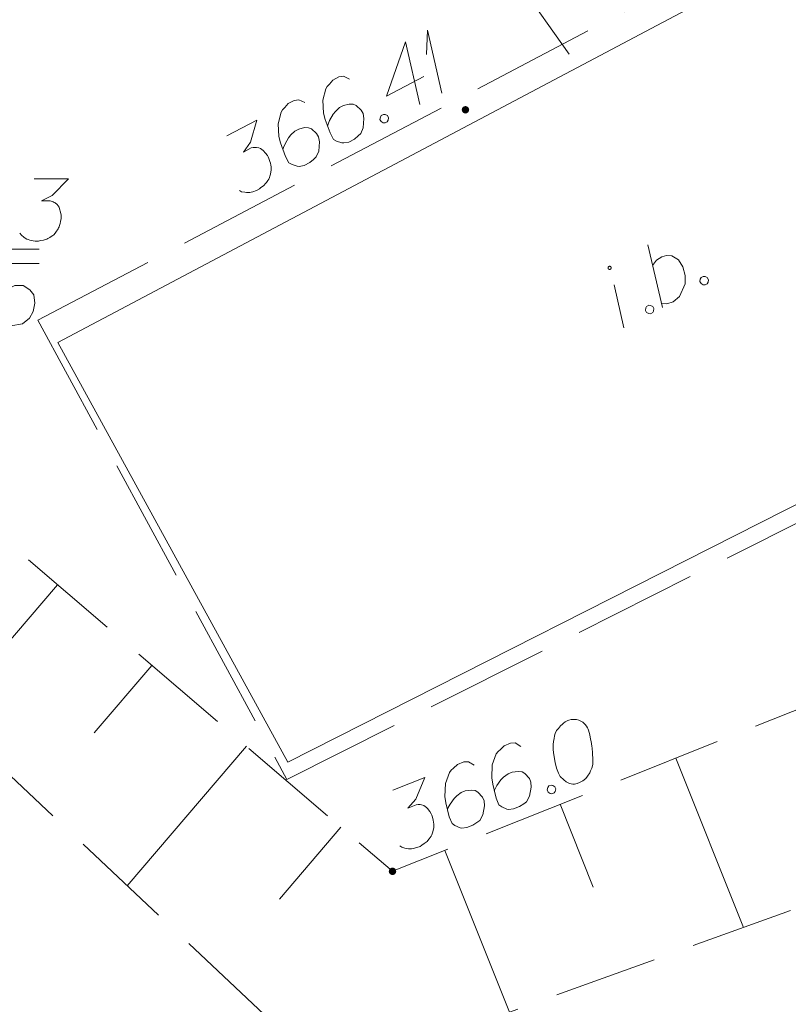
# Model space of a CAD drawing. Header units: metres. Extents: x 5555129 to 5556676, y 5635595 to 5636517.
# Tile 129 of 256: x 5555419 to 5555429, y 5636442 to 5636454. Entities that reach past the tile are written whole.
import ezdxf

# ---------------------------------------------------------------- set-up
doc = ezdxf.new("R2010")
doc.units = ezdxf.units.M
doc.header["$MEASUREMENT"] = 0
doc.linetypes.add('03-linia 3 1', pattern=[2, 1.5, -0.5])
doc.linetypes.add('L_0_05', pattern=[1.75, 1.25, -0.5])
doc.layers.add('#digitalizacja', color=7, linetype='Continuous', lineweight=18)
doc.layers.add('#skartowane', color=7, linetype='Continuous', lineweight=18)

# ---------------------------------------------------------------- blocks, each defined once
blk = doc.blocks.new('*U307')
at = {"layer": '#skartowane', "color": 7, "linetype": 'ByBlock', "lineweight": 18}
blk.add_line((5555426.75, 5636449.957), (5555426.635, 5636450.478), dxfattribs=at)
at = {"layer": '#skartowane', "color": 7, "linetype": 'ByBlock', "lineweight": 18, "flags": 128}
blk.add_lwpolyline([(5555426.596, 5636450.691), (5555426.595, 5636450.693), (5555426.594, 5636450.694), (5555426.593, 5636450.696), (5555426.591, 5636450.697), (5555426.589, 5636450.698), (5555426.588, 5636450.699), (5555426.586, 5636450.7), (5555426.584, 5636450.701), (5555426.582, 5636450.701), (5555426.58, 5636450.701), (5555426.578, 5636450.701), (5555426.576, 5636450.701), (5555426.574, 5636450.7), (5555426.573, 5636450.7), (5555426.571, 5636450.699), (5555426.569, 5636450.698), (5555426.567, 5636450.697), (5555426.566, 5636450.695), (5555426.565, 5636450.694), (5555426.564, 5636450.692), (5555426.563, 5636450.691), (5555426.562, 5636450.689), (5555426.561, 5636450.687), (5555426.561, 5636450.685), (5555426.561, 5636450.683), (5555426.561, 5636450.681), (5555426.561, 5636450.679), (5555426.562, 5636450.677), (5555426.562, 5636450.675), (5555426.563, 5636450.674), (5555426.564, 5636450.672), (5555426.565, 5636450.671), (5555426.567, 5636450.669), (5555426.568, 5636450.668), (5555426.57, 5636450.667), (5555426.571, 5636450.666), (5555426.573, 5636450.665), (5555426.575, 5636450.664), (5555426.577, 5636450.664), (5555426.579, 5636450.664), (5555426.581, 5636450.664), (5555426.583, 5636450.664), (5555426.585, 5636450.664), (5555426.586, 5636450.665), (5555426.588, 5636450.666), (5555426.59, 5636450.667), (5555426.592, 5636450.668), (5555426.593, 5636450.669), (5555426.594, 5636450.671), (5555426.595, 5636450.673), (5555426.596, 5636450.674), (5555426.597, 5636450.676), (5555426.598, 5636450.678), (5555426.598, 5636450.68), (5555426.598, 5636450.682), (5555426.598, 5636450.684), (5555426.598, 5636450.686), (5555426.597, 5636450.688), (5555426.597, 5636450.689), (5555426.596, 5636450.691)], dxfattribs=at)
blk = doc.blocks.new('*U308')
at = {"layer": '#skartowane', "color": 7, "linetype": 'ByBlock', "lineweight": 18}
blk.add_line((5555427.219, 5636450.206), (5555427.041, 5636450.96), dxfattribs=at)
at = {"layer": '#skartowane', "color": 7, "linetype": 'ByBlock', "lineweight": 18, "flags": 128}
blk.add_lwpolyline([(5555427.099, 5636450.711), (5555427.145, 5636450.775), (5555427.21, 5636450.816), (5555427.268, 5636450.833), (5555427.332, 5636450.827), (5555427.409, 5636450.781), (5555427.462, 5636450.695), (5555427.49, 5636450.59), (5555427.49, 5636450.49), (5555427.425, 5636450.335), (5555427.345, 5636450.273), (5555427.271, 5636450.247), (5555427.208, 5636450.253)], dxfattribs=at)
blk = doc.blocks.new('*U311')
at = {"layer": '#skartowane', "color": 7, "linetype": 'ByBlock', "lineweight": 18}
for q in [(5555424.371, 5636453.256), (5555424.555, 5636452.792)]:
    blk.add_line((5555424.383, 5636453.55), q, dxfattribs=at)

msp = doc.modelspace()

# ---------------------------------------------------------------- hatches: boundary and pattern name
at = {"layer": '#skartowane', "linetype": 'Continuous', "lineweight": 18}
h = msp.add_hatch(color=7, dxfattribs=at)
edge = h.paths.add_edge_path()
edge.add_arc((5555424.84, 5636452.59), 0.045, 0, 360)
h = msp.add_hatch(color=7, dxfattribs=at)
edge = h.paths.add_edge_path()
edge.add_arc((5555423.96, 5636443.4), 0.045, 0, 360)

# ---------------------------------------------------------------- linework, layer by layer
at = {"layer": '#digitalizacja', "color": 7, "linetype": 'Continuous', "lineweight": 18, "flags": 128}
msp.add_lwpolyline([(5555419.69772, 5636450.90962), (5555416.75794, 5636450.90962), (5555415.03369, 5636452.92933)], dxfattribs=at)
at = {"layer": '#digitalizacja', "color": 5, "linetype": 'Continuous', "lineweight": 18, "flags": 128}
for points in [[(5555419.63508, 5636451.75621), (5555420.04844, 5636451.75621), (5555419.85353, 5636451.55544), (5555419.72362, 5636451.49044), (5555419.82991, 5636451.49044), (5555419.85353, 5636451.48458), (5555419.86534, 5636451.47863), (5555419.87715, 5636451.47277), (5555419.88896, 5636451.46682), (5555419.91258, 5636451.44915), (5555419.92439, 5636451.43138), (5555419.9362, 5636451.41371), (5555419.94215, 5636451.39595), (5555419.95396, 5636451.35466), (5555419.95982, 5636451.31923), (5555419.95982, 5636451.30147), (5555419.95982, 5636451.27785), (5555419.95396, 5636451.24242), (5555419.94801, 5636451.2188), (5555419.94215, 5636451.19518), (5555419.9362, 5636451.17751), (5555419.93034, 5636451.1657), (5555419.92439, 5636451.15389), (5555419.91853, 5636451.14208), (5555419.90672, 5636451.12432), (5555419.88896, 5636451.1007), (5555419.87129, 5636451.08303), (5555419.85948, 5636451.07122), (5555419.84172, 5636451.05941), (5555419.82405, 5636451.0476), (5555419.80043, 5636451.03579), (5555419.78862, 5636451.02983), (5555419.74724, 5636451.01802), (5555419.71181, 5636451.01216), (5555419.68818, 5636451.00621), (5555419.64689, 5636451.00621), (5555419.59965, 5636451.01216), (5555419.58189, 5636451.01802), (5555419.56422, 5636451.02398), (5555419.54646, 5636451.02983), (5555419.52879, 5636451.04164), (5555419.51103, 5636451.05345), (5555419.48155, 5636451.07708), (5555419.46379, 5636451.1007)], [(5555419.69612, 5636450.73483), (5555419.32405, 5636450.73483), (5555419.22957, 5636450.38052), (5555419.40087, 5636450.46906), (5555419.50121, 5636450.46906), (5555419.58388, 5636450.41596), (5555419.63112, 5636450.3569), (5555419.64293, 5636450.25647), (5555419.62526, 5636450.15613), (5555419.57802, 5636450.07346), (5555419.49535, 5636450.00845), (5555419.35363, 5636449.98483), (5555419.24733, 5636449.98483), (5555419.19414, 5636450.00845), (5555419.1469, 5636450.07346)]]:
    msp.add_lwpolyline(points, dxfattribs=at)
at = {"layer": '#skartowane', "color": 7, "linetype": 'Continuous', "lineweight": 18}
for p, q in [((5555419.92, 5636449.78), (5555431.68, 5636456.01)), ((5555422.69657, 5636444.71892), (5555434.51, 5636450.7)), ((5555419.92, 5636449.78), (5555422.69657, 5636444.71892))]:
    msp.add_line(p, q, dxfattribs=at)
at = {"layer": '#skartowane', "color": 7, "linetype": '03-linia 3 1', "lineweight": 18}
for p in [(5555434.7, 5636450.55), (5555419.68, 5636450.05)]:
    msp.add_line(p, (5555422.68657, 5636444.50892), dxfattribs=at)
at = {"layer": '#skartowane', "color": 7, "linetype": 'L_0_05', "lineweight": 18, "flags": 128}
msp.add_lwpolyline([(5555432.93, 5636457.69), (5555438.86, 5636449.66), (5555436.29, 5636445.65), (5555423.21, 5636440.92), (5555417.49, 5636446.3), (5555414.53, 5636446.6), (5555413.43, 5636445.53), (5555422.4, 5636438.76), (5555419.98, 5636436.23), (5555412.85, 5636443.89), (5555412.48, 5636446.64), (5555413.54, 5636447.53), (5555418.01, 5636448.49), (5555423.96, 5636443.4), (5555433.97, 5636447.4), (5555436.04, 5636449.95), (5555431.57, 5636456.93), (5555430.41, 5636459.78), (5555432.93, 5636457.69)], close=True, dxfattribs=at)
at = {"layer": '#skartowane', "color": 7, "linetype": '03-linia 3 1', "lineweight": 18, "flags": 128}
msp.add_lwpolyline([(5555419.68, 5636450.05), (5555431.64, 5636456.34), (5555434.7, 5636450.55)], dxfattribs=at)
at = {"layer": '#skartowane', "color": 7, "linetype": 'Continuous', "lineweight": 18, "flags": 128}
for points in [[(5555424.2679, 5636454.10862), (5555425.49103, 5636454.10862), (5555426.09346, 5636453.26229)], [(5555424.33685, 5636452.99129), (5555423.88738, 5636452.7549), (5555424.11696, 5636453.4094), (5555424.28836, 5636452.65215)], [(5555423.43946, 5636452.95969), (5555423.36744, 5636452.99515), (5555423.31217, 5636452.98615), (5555423.239, 5636452.94767), (5555423.19773, 5636452.89927), (5555423.17187, 5636452.87233), (5555423.15396, 5636452.84285), (5555423.11982, 5636452.70479), (5555423.12834, 5636452.54914), (5555423.14833, 5636452.47297), (5555423.20716, 5636452.31037), (5555423.24836, 5636452.23201), (5555423.28576, 5636452.21165), (5555423.34956, 5636452.19183), (5555423.37078, 5636452.18964), (5555423.43131, 5636452.20141), (5555423.49921, 5636452.23712), (5555423.54598, 5636452.27506), (5555423.57711, 5636452.30478), (5555423.60738, 5636452.37407), (5555423.61567, 5636452.48518), (5555423.60382, 5636452.54567), (5555423.58183, 5636452.58748), (5555423.51999, 5636452.64175), (5555423.48536, 5636452.65684), (5555423.43774, 5636452.65849), (5555423.36675, 5636452.64122), (5555423.31976, 5636452.61651), (5555423.27049, 5636452.57053), (5555423.24217, 5636452.53567), (5555423.20145, 5636452.46088), (5555423.18385, 5636452.41821), (5555423.17636, 5636452.3943)], [(5555422.90118, 5636452.67659), (5555422.82915, 5636452.71205), (5555422.77389, 5636452.70306), (5555422.70072, 5636452.66457), (5555422.65945, 5636452.61618), (5555422.63359, 5636452.58924), (5555422.61568, 5636452.55975), (5555422.58154, 5636452.4217), (5555422.59005, 5636452.26605), (5555422.61005, 5636452.18988), (5555422.66887, 5636452.02728), (5555422.71008, 5636451.94892), (5555422.74748, 5636451.92856), (5555422.81128, 5636451.90874), (5555422.8325, 5636451.90655), (5555422.89303, 5636451.91832), (5555422.96093, 5636451.95403), (5555423.0077, 5636451.99197), (5555423.03883, 5636452.02168), (5555423.0691, 5636452.09098), (5555423.07739, 5636452.20209), (5555423.06554, 5636452.26258), (5555423.04355, 5636452.30439), (5555422.9817, 5636452.35865), (5555422.94708, 5636452.37375), (5555422.89946, 5636452.37539), (5555422.82847, 5636452.35813), (5555422.78147, 5636452.33341), (5555422.73221, 5636452.28744), (5555422.70389, 5636452.25258), (5555422.66316, 5636452.17778), (5555422.64557, 5636452.13512), (5555422.63807, 5636452.11121)], [(5555423.8235, 5636452.52115), (5555423.84967, 5636452.53491), (5555423.87081, 5636452.53268), (5555423.89752, 5636452.52004), (5555423.91129, 5636452.49387), (5555423.90656, 5636452.4647), (5555423.89642, 5636452.44602), (5555423.87025, 5636452.43226), (5555423.84911, 5636452.43448), (5555423.8224, 5636452.44712), (5555423.80864, 5636452.4733), (5555423.81336, 5636452.50247), (5555423.8235, 5636452.52115)], [(5555421.95857, 5636452.27426), (5555422.32442, 5636452.46667), (5555422.24536, 5636452.19824), (5555422.16063, 5636452.08024), (5555422.25471, 5636452.12972), (5555422.27834, 5636452.13553), (5555422.29157, 5636452.13576), (5555422.30475, 5636452.13607), (5555422.31797, 5636452.1363), (5555422.3471, 5636452.13165), (5555422.36582, 5636452.12143), (5555422.3845, 5636452.11129), (5555422.39803, 5636452.09834), (5555422.4277, 5636452.06729), (5555422.44938, 5636452.03866), (5555422.45765, 5636452.02294), (5555422.46864, 5636452.00204), (5555422.47995, 5636451.96795), (5555422.48568, 5636451.94427), (5555422.49149, 5636451.92064), (5555422.49444, 5636451.90223), (5555422.49476, 5636451.88905), (5555422.49499, 5636451.87583), (5555422.4953, 5636451.86265), (5555422.49311, 5636451.84143), (5555422.48839, 5636451.81226), (5555422.48097, 5636451.7884), (5555422.47602, 5636451.77245), (5555422.46579, 5636451.75373), (5555422.45565, 5636451.73505), (5555422.44025, 5636451.7136), (5555422.43256, 5636451.70284), (5555422.40143, 5636451.67312), (5555422.3728, 5636451.65144), (5555422.35467, 5636451.63518), (5555422.31812, 5636451.61596), (5555422.27354, 5636451.59924), (5555422.25509, 5636451.59616), (5555422.23669, 5636451.5932), (5555422.21824, 5636451.59012), (5555422.1971, 5636451.59235), (5555422.17588, 5636451.59453), (5555422.1388, 5636451.60172), (5555422.11208, 5636451.61435)], [(5555427.6838, 5636450.56585), (5555427.70993, 5636450.5797), (5555427.73107, 5636450.57753), (5555427.75783, 5636450.56498), (5555427.77167, 5636450.53884), (5555427.76703, 5636450.50966), (5555427.75695, 5636450.49095), (5555427.73082, 5636450.47711), (5555427.70967, 5636450.47927), (5555427.68292, 5636450.49183), (5555427.66908, 5636450.51796), (5555427.67371, 5636450.54715), (5555427.6838, 5636450.56585)], [(5555427.02631, 5636450.21754), (5555427.05244, 5636450.23139), (5555427.07359, 5636450.22922), (5555427.10034, 5636450.21666), (5555427.11418, 5636450.19053), (5555427.10955, 5636450.16135), (5555427.09946, 5636450.14264), (5555427.07333, 5636450.12879), (5555427.05219, 5636450.13096), (5555427.02543, 5636450.14352), (5555427.01159, 5636450.16965), (5555427.01623, 5636450.19884), (5555427.02631, 5636450.21754)], [(5555419.91716, 5636446.8585), (5555418.57022, 5636445.28398)], [(5555421.05699, 5636445.88341), (5555420.36053, 5636445.06928)], [(5555426.08657, 5636445.22593), (5555426.07561, 5636445.22155), (5555426.04491, 5636445.20288), (5555426.02515, 5636445.18867), (5555426.01095, 5636445.17659), (5555425.98788, 5636445.15465), (5555425.96153, 5636445.12509), (5555425.94075, 5636445.09766), (5555425.92205, 5636445.06475), (5555425.91441, 5636445.03626), (5555425.90886, 5636445.0023), (5555425.90342, 5636444.96828), (5555425.90007, 5636444.92879), (5555425.89787, 5636444.90247), (5555425.90005, 5636444.86519), (5555425.90556, 5636444.8038), (5555425.92191, 5636444.715), (5555425.93724, 5636444.64481), (5555425.96136, 5636444.58445), (5555425.98442, 5636444.54279), (5555426.02606, 5636444.50224), (5555426.05344, 5636444.48134), (5555426.09405, 5636444.45941), (5555426.13571, 5636444.45063), (5555426.15429, 5636444.45174), (5555426.1894, 5636444.45936), (5555426.21686, 5636444.47034), (5555426.25852, 5636444.49339), (5555426.29248, 5636444.51968), (5555426.31339, 5636444.54706), (5555426.34076, 5636444.58984), (5555426.35069, 5636444.61284), (5555426.36386, 5636444.64354), (5555426.37151, 5636444.67203), (5555426.37588, 5636444.69291), (5555426.37591, 5636444.72467), (5555426.37705, 5636444.73784), (5555426.37705, 5636444.76968), (5555426.37487, 5636444.80697), (5555426.37269, 5636444.84425), (5555426.36936, 5636444.86836), (5555426.36833, 5636444.88698), (5555426.36501, 5636444.91108), (5555426.35624, 5636444.96486), (5555426.35083, 5636444.99444), (5555426.34529, 5636445.02408), (5555426.3355, 5636445.06463), (5555426.3212, 5636445.1162), (5555426.31464, 5636445.13261), (5555426.30044, 5636445.15237), (5555426.28615, 5636445.17209), (5555426.25659, 5636445.19844), (5555426.23133, 5636445.21378), (5555426.20833, 5636445.22372), (5555426.17984, 5636445.23136), (5555426.15353, 5636445.23356), (5555426.13483, 5636445.2325), (5555426.11624, 5636445.23138), (5555426.08657, 5636445.22593)], [(5555422.19682, 5636444.90833), (5555420.75793, 5636443.22632)], [(5555425.50862, 5636444.90596), (5555425.44067, 5636444.9487), (5555425.38477, 5636444.94549), (5555425.308, 5636444.91481), (5555425.26193, 5636444.87097), (5555425.23341, 5636444.84685), (5555425.21254, 5636444.81939), (5555425.16424, 5636444.68562), (5555425.15655, 5636444.52993), (5555425.16853, 5636444.4521), (5555425.21016, 5636444.28427), (5555425.24301, 5636444.20206), (5555425.27809, 5636444.17792), (5555425.33949, 5636444.15158), (5555425.36037, 5636444.1472), (5555425.42179, 5636444.15262), (5555425.49304, 5636444.18109), (5555425.54349, 5636444.21397), (5555425.57753, 5636444.2403), (5555425.61484, 5636444.30608), (5555425.63462, 5636444.41572), (5555425.62911, 5636444.47712), (5555425.61158, 5636444.52099), (5555425.5557, 5636444.58137), (5555425.52283, 5636444.59999), (5555425.47564, 5636444.60656), (5555425.40324, 5636444.59676), (5555425.35393, 5636444.57706), (5555425.30016, 5636444.53644), (5555425.26838, 5636444.50471), (5555425.22011, 5636444.43455), (5555425.19818, 5636444.39394), (5555425.18824, 5636444.37095)], [(5555427.37697, 5636444.76542), (5555428.19347, 5636442.72213)], [(5555424.94386, 5636444.68028), (5555424.8759, 5636444.72302), (5555424.82, 5636444.71981), (5555424.74323, 5636444.68913), (5555424.69716, 5636444.64529), (5555424.66864, 5636444.62117), (5555424.64777, 5636444.59371), (5555424.59948, 5636444.45994), (5555424.59179, 5636444.30425), (5555424.60377, 5636444.22642), (5555424.6454, 5636444.05859), (5555424.67825, 5636443.97638), (5555424.71333, 5636443.95224), (5555424.77473, 5636443.9259), (5555424.7956, 5636443.92153), (5555424.85703, 5636443.92694), (5555424.92827, 5636443.95541), (5555424.97873, 5636443.98829), (5555425.01277, 5636444.01462), (5555425.05008, 5636444.0804), (5555425.06985, 5636444.19005), (5555425.06435, 5636444.25144), (5555425.04682, 5636444.29531), (5555424.99094, 5636444.3557), (5555424.95807, 5636444.37431), (5555424.91087, 5636444.38088), (5555424.83848, 5636444.37108), (5555424.78917, 5636444.35138), (5555424.7354, 5636444.31077), (5555424.70362, 5636444.27904), (5555424.65534, 5636444.20887), (5555424.63341, 5636444.16826), (5555424.62348, 5636444.14527)], [(5555423.96457, 5636444.37798), (5555424.34842, 5636444.53137), (5555424.24192, 5636444.2726), (5555424.1454, 5636444.16403), (5555424.24411, 5636444.20347), (5555424.26821, 5636444.2068), (5555424.28139, 5636444.20565), (5555424.29453, 5636444.20459), (5555424.30771, 5636444.20345), (5555424.3362, 5636444.19581), (5555424.35375, 5636444.1837), (5555424.37128, 5636444.17167), (5555424.38339, 5636444.15739), (5555424.40968, 5636444.12343), (5555424.42827, 5636444.0927), (5555424.43486, 5636444.0762), (5555424.44363, 5636444.05427), (5555424.45133, 5636444.0192), (5555424.45457, 5636443.99505), (5555424.4579, 5636443.97094), (5555424.45893, 5636443.95233), (5555424.45787, 5636443.93919), (5555424.45673, 5636443.92601), (5555424.45567, 5636443.91287), (5555424.45129, 5636443.89199), (5555424.44356, 5636443.86347), (5555424.43371, 5636443.8405), (5555424.42713, 5636443.82516), (5555424.41502, 5636443.8076), (5555424.40299, 5636443.79007), (5555424.38544, 5636443.77034), (5555424.37668, 5636443.76043), (5555424.34263, 5636443.73411), (5555424.31191, 5636443.71552), (5555424.29218, 5636443.70123), (5555424.25384, 5636443.68591), (5555424.20776, 5636443.67391), (5555424.18909, 5636443.67276), (5555424.17048, 5636443.67173), (5555424.15181, 5636443.67058), (5555424.13102, 5636443.67499), (5555424.11014, 5636443.67936), (5555424.074, 5636443.69036), (5555424.04875, 5636443.7057)], [(5555425.84506, 5636444.42992), (5555425.87252, 5636444.44089), (5555425.89331, 5636444.43648), (5555425.91857, 5636444.42114), (5555425.92954, 5636444.39368), (5555425.92181, 5636444.36515), (5555425.90979, 5636444.34763), (5555425.88233, 5636444.33665), (5555425.86153, 5636444.34106), (5555425.83628, 5636444.35641), (5555425.8253, 5636444.38387), (5555425.83303, 5636444.41239), (5555425.84506, 5636444.42992)], [(5555425.98407, 5636444.20882), (5555426.38308, 5636443.21028)], [(5555423.33665, 5636443.93325), (5555422.59421, 5636443.06537)], [(5555424.59116, 5636443.65221), (5555425.37072, 5636441.70136)]]:
    msp.add_lwpolyline(points, dxfattribs=at)

# ---------------------------------------------------------------- block references
at = {"layer": '#skartowane', "color": 7, "linetype": 'Continuous', "lineweight": 18}
for name in ['*U311', '*U308', '*U307']:
    msp.add_blockref(name, (0, 0), dxfattribs=at)

doc.saveas('drawing.dxf')
